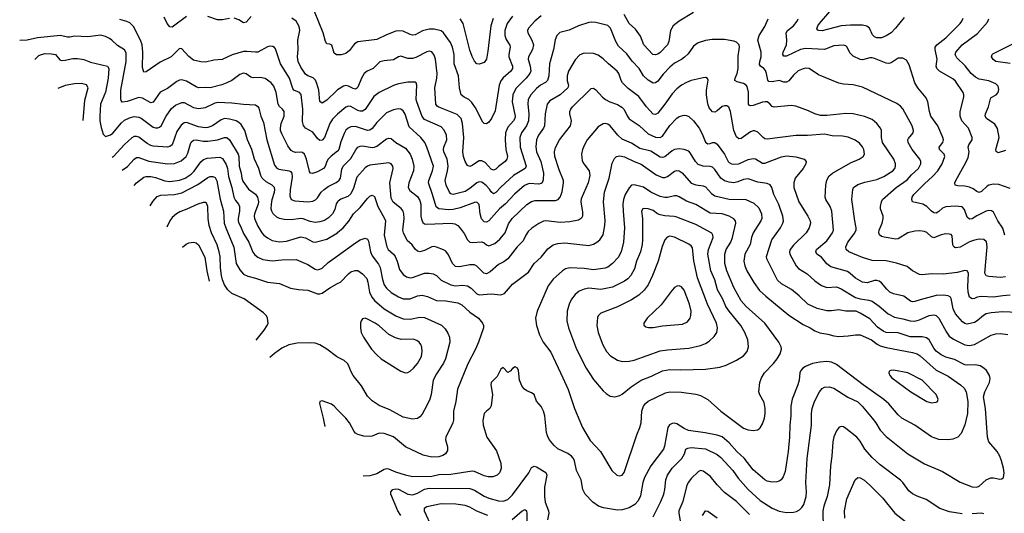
# Model space of a CAD drawing. Header units: inches. Extents: x 884691 to 1028259, y 526745 to 653629.
# Tile 70 of 241: x 887328 to 895601, y 622389 to 626542. Entities that reach past the tile are written whole.
import ezdxf

# ---------------------------------------------------------------- set-up
doc = ezdxf.new("R2010")
doc.units = ezdxf.units.IN
doc.header["$MEASUREMENT"] = 0
doc.layers.add('A8682', color=7, linetype='Continuous')
doc.layers.add('A8692', color=7, linetype='Continuous')

msp = doc.modelspace()

# ---------------------------------------------------------------- linework, layer by layer
at = {"layer": 'A8682', "color": 6}
for points, elevation in [([(890000, 626247), (889990, 626247.2), (889970, 626260.7), (889950, 626326.5), (889934.7, 626334.7), (889910, 626339.4), (889898.1, 626358.1), (889878.7, 626430), (889804, 626610)], 3400), ([(890000, 625747.5), (889990, 625739), (889955.9, 625704.1), (889934.8, 625670), (889889.1, 625550.9), (889870, 625528.9), (889850, 625526.2), (889830, 625541.1), (889790, 625595.3), (889730.8, 625630.8), (889712.6, 625652.6), (889705.1, 625685.1), (889707.2, 625790), (889693.2, 625913.2), (889680.6, 625930), (889632.1, 625950), (889622.8, 625962.8), (889595.1, 626050), (889518.7, 626170), (889476.5, 626296.5), (889470, 626308), (889456.3, 626316.3), (889430, 626318.8), (889410, 626312.4), (889330, 626269.7), (889310, 626267.6), (889235.7, 626275.7), (889210, 626273), (889114.9, 626245.1), (889030, 626205.8), (888959.3, 626200.7), (888890, 626185.3), (888850, 626187.9), (888790, 626202.7), (888750, 626233), (888690, 626296.7), (888670, 626298.9), (888602.4, 626230), (888510, 626184.5), (888390, 626103), (888370, 626101.3), (888359.3, 626139.3), (888363.1, 626270), (888358.2, 626330), (888343.1, 626370), (888284, 626484), (888254.5, 626514.5), (888227.5, 626527.5), (888170, 626542.8)], 3600), ([(888730, 626569.6), (888610, 626479.7), (888590, 626480.5), (888567.1, 626510), (888542.9, 626562.9)], 3500), ([(889092.4, 626552.4), (889030, 626541.6), (888990, 626541.4), (888910, 626569.7)], 3500), ([(889273.8, 626570), (889230, 626521.4), (889210, 626516.2), (889170, 626540.8), (889130, 626553.8)], 3500), ([(890000, 625950.6), (889990, 625944.2), (889910, 625866), (889870, 625838.7), (889850, 625853.6), (889841.7, 625950), (889825.9, 626005.9), (889813.3, 626033.3), (889792.8, 626052.8), (889750, 626070.5), (889730, 626084.5), (889690, 626142.8), (889668.7, 626190), (889663.4, 626230), (889668, 626290), (889665.1, 626370), (889681.1, 626450), (889680.7, 626470), (889675, 626490), (889650, 626528.9), (889615.2, 626555.2)], 3500), ([(890000, 625436.3), (889945.1, 625394.9), (889920.7, 625370), (889909.3, 625350), (889894.4, 625305.6), (889881.4, 625290), (889830, 625262.2), (889787.4, 625247.4), (889771.2, 625251.2), (889763.6, 625263.6), (889738, 625370), (889720.5, 625410), (889704.1, 625424.1), (889690, 625427.5), (889645.2, 625425.2), (889629, 625429), (889610, 625442.1), (889581, 625481), (889530, 625581.7), (889519.8, 625610), (889518.9, 625630), (889526.6, 625670), (889549.8, 625730), (889550.8, 625770), (889535.8, 625790), (889510.4, 625810.4), (889500.2, 625830), (889483.2, 625930), (889464.1, 625984.1), (889441.9, 626010), (889390, 626046), (889350, 626056.2), (889290, 626052.9), (889270, 626059.3), (889230, 626085.1), (889210, 626091.2), (889179, 626081), (889110.1, 626030), (889070.1, 626010), (889026.8, 625993.2), (888930, 625968.7), (888890, 625972), (888830, 625969.1), (888810, 625976.2), (888730, 626023.6), (888690, 626036.9), (888670, 626033.1), (888650, 626022.6), (888570, 625963), (888510, 625932.9), (888450, 625848.1), (888430, 625842.6), (888361.1, 625881.1), (888330, 625887.9), (888230, 625854.5), (888190, 625849.4), (888181.1, 625861.1), (888177.1, 625877.1), (888179.2, 625950), (888221.9, 626190), (888221.8, 626261.8), (888209.2, 626289.2), (888150, 626324), (888103.2, 626370), (888083.4, 626383.4), (888050, 626400.4), (888010, 626412.3), (887901.7, 626398.3), (887790, 626402.4), (887750, 626394), (887730, 626394.3), (887670, 626408.7), (887477.8, 626390), (887390.5, 626369.5), (887328.3, 626366.5)], 3700), ([(887455.1, 626207.3), (887490, 626239.4), (887510.2, 626249.8), (887542.4, 626257.6), (887595.6, 626255.6), (887628.3, 626248.3), (887665.6, 626205.6), (887679.7, 626199.7), (887710, 626200.2), (887774.2, 626214.2), (887814.6, 626214.6), (887865.9, 626205.9), (887924.3, 626184.3), (888067.1, 626150), (888078, 626130), (888072.6, 626050), (888048.1, 625931.9), (888007.7, 625830), (888000.7, 625730), (888002.3, 625690), (888014.2, 625634.2), (888030, 625579.8), (888050, 625558.1), (888090, 625572.6), (888110, 625587.9), (888184.8, 625675.2), (888210, 625697.3), (888250, 625716.9), (888290, 625727.5), (888330, 625722.9), (888350, 625713.2), (888450, 625639.2), (888470, 625632.2), (888490, 625631.7), (888503, 625637), (888517, 625650), (888560, 625730), (888604.8, 625795.2), (888638, 625822), (888690, 625846.5), (888710, 625846.1), (888790, 625802.8), (888830, 625794), (888890, 625801.9), (888970, 625842.1), (888992.5, 625847.5), (889110, 625842.4), (889210, 625830), (889310, 625824.9), (889330, 625810.7), (889336.8, 625796.8), (889354.8, 625730), (889376, 625676), (889404.6, 625530), (889470, 625317.7), (889490, 625292.5), (889504.6, 625284.6), (889591.2, 625271.2), (889604.9, 625264.9), (889616, 625250), (889617.3, 625217.3), (889599.9, 625110), (889599.1, 625059.1), (889608.8, 625028.8), (889638.9, 625018.9), (889750, 625010.1), (889790, 625015.5), (889813.1, 625026.9), (889830, 625042.1), (889861.6, 625090), (889886.1, 625113.9), (889921.4, 625138.6), (889988.4, 625171.6), (890000, 625180)], 3800), ([(887861.8, 625694.5), (887875.3, 625864.7), (887903.7, 625970), (887890, 625993.4), (887850, 626005.6), (887790, 626002.3), (887710, 625988.3), (887648.7, 625963.9)], 3900), ([(890000, 625010.8), (889987.7, 624992.3), (889975, 624945), (889956.1, 624910), (889924, 624876), (889890, 624853.2), (889850, 624840.1), (889810, 624835.7), (889770, 624842.9), (889710, 624867.7), (889690, 624870.4), (889610, 624857.3), (889550, 624860.1), (889510, 624868.9), (889490, 624879.7), (889458, 624910), (889445.5, 624930), (889440.9, 624950), (889444.4, 624990), (889451, 625030), (889470.3, 625090), (889473, 625110), (889469, 625130), (889450.9, 625150), (889398.9, 625178.9), (889364.3, 625210), (889354.3, 625230), (889338.2, 625290), (889301.2, 625370), (889279.1, 625450), (889243.1, 625530), (889221.4, 625610), (889190, 625658.9), (889170, 625677), (889146.4, 625690), (889090, 625704.8), (889050, 625709.4), (889020.8, 625699.2), (888947.3, 625650), (888910, 625636.4), (888886.8, 625633.2), (888830, 625640), (888730, 625677.6), (888710, 625674.7), (888685.3, 625654.7), (888650, 625601.1), (888610.5, 625489.5), (888590, 625473.8), (888570.5, 625469.5), (888450, 625477.7), (888430, 625482.9), (888399.7, 625499.7), (888330, 625553.8), (888310, 625559.6), (888290, 625558), (888270, 625547.7), (888210, 625492.4), (888112.4, 625387.6), (888105.8, 625382.7)], 3900), ([(888188.7, 625276.7), (888233.3, 625306.7), (888290, 625369.8), (888310, 625381.6), (888330, 625382.9), (888412.9, 625352.9), (888530, 625333.6), (888570, 625329.3), (888630, 625332.1), (888686, 625354), (888726.4, 625390), (888740.9, 625419.1), (888762.3, 625497.7), (888770, 625512.6), (888790, 625528.1), (888810, 625530.7), (888870, 625520.9), (888910, 625521.1), (888990, 625529.9), (889050, 625550.9), (889070, 625550.4), (889090, 625532.3), (889164.2, 625410), (889169.9, 625389.9), (889173.4, 625310), (889189, 625250), (889193.8, 625210), (889203.3, 625183.3), (889250, 625116.9), (889310, 625073.5), (889326.5, 625050), (889334.3, 625010), (889332.7, 624990), (889302.2, 624910), (889298.5, 624890), (889301.8, 624870), (889330, 624805.9), (889362.4, 624750), (889378.6, 624730), (889410, 624706.2), (889450, 624685.7), (889510, 624674.4), (889570, 624680), (889690, 624714.2), (889730, 624706.9), (889790, 624673.1), (889810, 624669.8), (889910, 624695), (889999.3, 624750), (890000, 624750.6)], 4000), ([(888289.7, 625147.6), (888309.5, 625170), (888370, 625216.8), (888390, 625224.1), (888430, 625222.2), (888470, 625214.6), (888547, 625187), (888590, 625179.8), (888670, 625192.8), (888719.6, 625210), (888770, 625242.7), (888793.1, 625266.9), (888850, 625346.5), (888872.8, 625367.2), (888903.2, 625376.8), (889010, 625386.2), (889033.5, 625373.5), (889063.6, 625323.6), (889073.3, 625290), (889082.9, 625222.9), (889111.7, 625130), (889128.2, 625048.2), (889141.7, 625021.7), (889167.4, 624990), (889175.9, 624970), (889175.5, 624930), (889163.4, 624870), (889162.9, 624850), (889169.5, 624830), (889184.6, 624804.6), (889210, 624742.9), (889253.3, 624670), (889287.5, 624587.5), (889304.7, 624564.7), (889330, 624544), (889370, 624525.4), (889450, 624513.1), (889530, 624522.5), (889650, 624525.4), (889750, 624481.8), (889810, 624443.1), (889830, 624438.8), (889850, 624441.9), (889870, 624451.5), (889920.5, 624499.5), (890000, 624556.3)], 4100), ([(888423.7, 624976.3), (888446.2, 625013.8), (888484.7, 625055.3), (888513.7, 625066.3), (888630, 625070.5), (888690, 625085.1), (888825.7, 625154.3), (888910, 625213.8), (888930, 625221.6), (888950, 625222.4), (888970, 625213.4), (888985.6, 625185.6), (889011.4, 625031.4), (889040.4, 624930), (889047.2, 624830), (889059.7, 624790), (889127.6, 624627.6), (889148.4, 624490), (889176.8, 624436.8), (889210, 624401.4), (889244.3, 624384.3), (889310, 624368.8), (889410, 624332.6), (889510, 624322.7), (889602.4, 624282.4), (889671, 624271), (889750, 624266.6), (889830, 624236.1), (889850, 624234.7), (889870, 624240.6), (889933.3, 624286.7), (890000, 624321.9)], 4200), ([(889315.5, 623844.8), (889383.6, 623930), (889409, 623970), (889415, 623990), (889411.2, 624030), (889401, 624050), (889377.3, 624077.3), (889213.8, 624193.8), (889110, 624239.9), (889077.5, 624270), (889050, 624311.4), (889032.9, 624352.9), (889023.8, 624390), (889015.8, 624455.8), (889012.6, 624550), (889004.8, 624590), (888987.2, 624647.2), (888940.6, 624750), (888920.4, 624810), (888912, 624870), (888909.4, 624969.4), (888897.1, 624997.1), (888890, 625004), (888870, 625003.8), (888823.8, 624990), (888733, 624947), (888674.3, 624925.7), (888647.2, 624910), (888610, 624876.6), (888590, 624850), (888565.4, 624795.2)], 4300), ([(888696.4, 624627.9), (888727.1, 624652.9), (888750, 624664.5), (888790, 624671.1), (888810, 624665.2), (888830, 624649.3), (888883.8, 624543.8), (888900.9, 624430), (888921, 624342.6)], 4400), ([(890000, 623704.2), (889989.7, 623710), (889910, 623771.2), (889850, 623805.4), (889810, 623819.6), (889770, 623823.5), (889658.7, 623821.3), (889590, 623806.9), (889530, 623777.8), (889470, 623733.3), (889430.6, 623699.7)], 4200), ([(890000, 623259.2), (889970, 623289.5), (889947, 623307), (889870, 623335.6), (889850, 623330.4), (889847, 623313), (889878.4, 623190), (889890.8, 623119)], 4100)]:
    msp.add_lwpolyline(points, dxfattribs=dict(at, elevation=elevation))
at = {"layer": 'A8692', "color": 6}
for points, elevation in [([(892990, 626603.5), (892870, 626530), (892819.9, 626490), (892797.8, 626450), (892782.9, 626357.1), (892771.1, 626330), (892710, 626266.7), (892690, 626251.6), (892670, 626245), (892649.1, 626249.1), (892571.9, 626330), (892543.9, 626403.9), (892501.2, 626461.2), (892449.7, 626510), (892406.8, 626586.8)], 3500), ([(894758.9, 626561.1), (894686.8, 626470), (894650, 626432.1), (894610, 626406.7), (894570, 626388.8), (894530, 626389.8), (894510, 626397.8), (894494.2, 626414.2), (894467.5, 626470), (894446.6, 626486.6), (894410, 626496.6), (894310, 626496.5), (894230, 626490.5), (894070, 626447.9), (894042.8, 626450), (894034.1, 626454.1), (894025.9, 626465.9), (894034.9, 626490), (894049.7, 626510), (894135.1, 626610)], 3300), ([(891710, 626573), (891655.4, 626530), (891604.5, 626470), (891596.2, 626450), (891597.2, 626430), (891631.9, 626370), (891644.5, 626330), (891636.2, 626290), (891603.6, 626230), (891601.8, 626210), (891617.8, 626150), (891622.2, 626110), (891614.1, 626090), (891585.1, 626050), (891496.5, 625963.5), (891472.3, 625910), (891465.7, 625850), (891492.1, 625730), (891489.4, 625710), (891478.7, 625690), (891430, 625638.6), (891410.8, 625590), (891406.4, 625530), (891413.1, 625450), (891425.7, 625390), (891422.5, 625370), (891407.4, 625350), (891350, 625306.6), (891330, 625284.4), (891310, 625275.7), (891290, 625284), (891240, 625340), (891210, 625354.3), (891190, 625353.3), (891173.6, 625346.4), (891130, 625316.3), (891110, 625308.2), (891090, 625315.6), (891070, 625347.8), (891057, 625390), (891051.4, 625430), (891060.3, 625550), (891048.7, 625670), (891037.1, 625710), (891003.8, 625743.8), (890850, 625805.5), (890835.2, 625815.2), (890823.9, 625830), (890816, 625970), (890833.1, 626050), (890836.7, 626090), (890820.9, 626210), (890810, 626243.2), (890790, 626271.8), (890770, 626276.3), (890750, 626270.4), (890655.8, 626224.2), (890630, 626215.9), (890590, 626215.7), (890530, 626233.7), (890510, 626228.3), (890470, 626205.6), (890390, 626197.1), (890353.7, 626186.3), (890298.1, 626130), (890248.1, 626110), (890221.4, 626090), (890199.1, 626050), (890170, 625975.6), (890157.1, 625962.9), (890150, 625958.6), (890130, 625962), (890090, 625983.1), (890070, 625987.3), (890050, 625983), (890000, 625950.6)], 3500), ([(891470, 626570.9), (891423.5, 626510), (891403.9, 626450), (891403.6, 626410), (891415, 626375), (891447.2, 626327.2), (891450.2, 626310), (891438.5, 626250), (891439.4, 626230), (891469.1, 626150), (891468.1, 626130), (891455, 626110), (891390, 626053.6), (891371.3, 626028.7), (891357.8, 625990), (891324.6, 625775.4), (891292.1, 625710), (891270, 625680.8), (891250, 625666.8), (891230, 625668.5), (891220.8, 625680.8), (891159.2, 625799.2), (891126.4, 625846.4), (891101, 625870), (891062.1, 625890), (891038.4, 625910), (891025, 625970), (891014.6, 626070), (890979.3, 626170), (890977.9, 626250), (890963.5, 626310), (890946.7, 626350), (890890.6, 626430), (890870, 626446.9), (890810, 626463.6), (890770, 626462.3), (890712.3, 626447.7), (890650, 626415.9), (890630, 626413.1), (890610, 626417.5), (890550, 626444.1), (890511.7, 626448.3), (890490, 626444.3), (890410, 626413.6), (890330, 626376.1), (890170, 626356.6), (890142.1, 626337.9), (890098.6, 626281.4), (890070, 626257.3), (890030, 626246.6), (890000, 626247)], 3400), ([(895650, 624223.6), (895590, 624219.8), (895510, 624206.9), (895407, 624213), (895373.3, 624206.7), (895350, 624195.6), (895330, 624194.1), (895310, 624208.2), (895296.3, 624250), (895294.1, 624294.1), (895301.2, 624410), (895289.6, 624429.6), (895270, 624431.7), (895204.2, 624415.8), (895090, 624401.7), (894990, 624405.1), (894910, 624394.6), (894890, 624399.1), (894830, 624428.5), (894785.7, 624465.7), (894694.6, 624494.6), (894610, 624513), (894490, 624515.3), (894410, 624541.5), (894294.8, 624590), (894273.9, 624610), (894269.3, 624630), (894287.3, 624670), (894340.6, 624739.4), (894355.6, 624770), (894356.5, 624790), (894344.3, 624850), (894320.8, 625030), (894327.4, 625112.6), (894334.6, 625130), (894370, 625155.7), (894430, 625175.9), (894530, 625196.9), (894590, 625222), (894663.6, 625270), (894680.1, 625290), (894687.6, 625310), (894688.3, 625330), (894673.2, 625370), (894578.5, 625510), (894568.4, 625550), (894569.3, 625609.3), (894561.7, 625630), (894531.1, 625670), (894490, 625701.7), (894426.5, 625726.5), (894330, 625751), (894270, 625754), (894110, 625735.5), (894057.3, 625737.3), (894009.5, 625749.5), (893956.1, 625776.1), (893850, 625815.8), (893810, 625819.4), (893667.2, 625807.2), (893650, 625811.2), (893630, 625835.1), (893610, 625849.9), (893592.1, 625852.1), (893570, 625849), (893490, 625820.3), (893470, 625816.8), (893460.8, 625820.8), (893451.3, 625831.3), (893453.1, 625933.1), (893440.2, 625980.2), (893431.7, 625991.7), (893410, 626005.1), (893357.8, 626017.8), (893337.5, 626030), (893339.5, 626050), (893357.4, 626090), (893366.4, 626130), (893364.3, 626235.7), (893377.1, 626310), (893372.6, 626330), (893363, 626343), (893350, 626353.7), (893330, 626359.9), (893250, 626374.8), (893146.1, 626373.9), (893090, 626367.5), (893030, 626347.2), (892990, 626318.1), (892944.3, 626255.7), (892914.2, 626225.8), (892890, 626206.9), (892830, 626175.9), (892790, 626141.4), (892735.6, 626084.4), (892690, 626023.5), (892670, 626009.4), (892650, 626009.2), (892610, 626033.9), (892569.8, 626069.8), (892532.8, 626130), (892473.3, 626193.3), (892430, 626254.1), (892359.7, 626319.7), (892337.4, 626357.4), (892291.4, 626470), (892270, 626491.9), (892170, 626517.3), (892130, 626521), (892110, 626518.3), (892024.3, 626490), (891945.4, 626454.6), (891867, 626433), (891841.8, 626410), (891826.5, 626373.5), (891813.3, 626290), (891778.6, 626170), (891773.3, 626070), (891762.9, 626030), (891747.4, 626012.6), (891703.6, 625990), (891670, 625963), (891621.9, 625910), (891601.7, 625870), (891597.5, 625830), (891606.4, 625750), (891604.8, 625690), (891587.8, 625650), (891543.4, 625590), (891530.3, 625549.7), (891532.2, 625470), (891584.8, 625310), (891576.4, 625290), (891477.2, 625230), (891370, 625133.9), (891330, 625087.7), (891310, 625077.7), (891290, 625093), (891275.9, 625115.9), (891247.2, 625147.2), (891210, 625173.9), (891190, 625177.4), (891170, 625170.6), (891110, 625120.5), (891070, 625096.2), (890970, 625070.8), (890950, 625076.5), (890938.9, 625090), (890911.6, 625150), (890902.4, 625190), (890923, 625270), (890928, 625310), (890921.2, 625370), (890893.4, 625430), (890889.7, 625450), (890892.1, 625470), (890915.9, 625530), (890913.2, 625570), (890893.8, 625613.8), (890870, 625639.4), (890730, 625702.9), (890710, 625726.8), (890663.9, 625850), (890660.3, 625870), (890665.7, 625990), (890659.9, 626010), (890650, 626017.4), (890590, 626017.7), (890510, 626003.6), (890470, 625989.7), (890350, 625930.8), (890305.2, 625894.8), (890232.3, 625787.7), (890210, 625772.8), (890190, 625772.5), (890170, 625779.1), (890110, 625811.4), (890090, 625815.4), (890070, 625807.4), (890000, 625747.5)], 3600), ([(891307.9, 626552.1), (891286.2, 626490), (891262.9, 626277.1), (891250.4, 626209.6), (891230, 626181), (891190, 626168), (891170, 626170.6), (891150, 626192.4), (891130, 626231.2), (891110, 626285.6), (891054, 626510), (891027.9, 626550)], 3300), ([(895610, 624378.2), (895570, 624373.6), (895470, 624382.1), (895447.6, 624387.6), (895438.2, 624410), (895458.4, 624630), (895452.2, 624672.2), (895430, 624693.6), (895390, 624695.8), (895350, 624687.8), (895310, 624672), (895230, 624628.9), (895190, 624621.4), (895176.2, 624630), (895168.8, 624648.8), (895162.4, 624722.4), (895154.3, 624734.3), (895138.9, 624738.9), (895110, 624739.5), (895070, 624732.4), (895010, 624707.4), (894990, 624713.9), (894950, 624752.1), (894930, 624760.7), (894890, 624766.2), (894850, 624764.3), (894790, 624749), (894710, 624698.2), (894690, 624695.4), (894591.7, 624711.7), (894570, 624718.6), (894551.4, 624731.4), (894546.3, 624750), (894550.2, 624770), (894574.4, 624830), (894583.5, 624870), (894582, 624890), (894561.9, 624950), (894561.1, 624970), (894568.6, 625010), (894577.8, 625030), (894692.3, 625130), (894784.6, 625195.4), (894822.1, 625237.9), (894880.2, 625290), (894901.1, 625330), (894900.7, 625350), (894892.1, 625370), (894827.5, 625450), (894794.7, 625510), (894791.6, 625530), (894796.9, 625543.1), (894835.3, 625590), (894838.8, 625610), (894826.2, 625650), (894750, 625792.4), (894730, 625815.6), (894697.4, 625837.4), (894410, 625975.2), (894330, 625995.2), (894250, 625999.3), (894210, 626008.9), (894038.7, 626078.7), (893960.6, 626130), (893933.3, 626133.3), (893910, 626129.5), (893870, 626111), (893830, 626075.5), (893791.3, 626028.7), (893770, 626017.4), (893750, 626017.2), (893710, 626029.1), (893650, 626018.1), (893622.6, 626022.6), (893613.7, 626033.7), (893603.2, 626090), (893593.8, 626113.8), (893580.5, 626130), (893552.8, 626150), (893545.5, 626165.5), (893546.8, 626190), (893558, 626230), (893558.3, 626270), (893531.1, 626370), (893542.5, 626410), (893590, 626484), (893616.6, 626550)], 3500), ([(895605.5, 624730), (895588.7, 624788.7), (895545.7, 624850), (895510, 624921.5), (895493.4, 624933.4), (895470, 624937.3), (895450, 624932.3), (895370, 624892.4), (895330, 624865.5), (895310, 624863.7), (895290, 624879.5), (895266.5, 624946.5), (895246.8, 624966.8), (895190, 624974.6), (895110, 624967.7), (895082.8, 624957.2), (895050, 624927.3), (895030, 624915.7), (895010, 624918.1), (894990, 624930), (894949.4, 624969.4), (894917.1, 624990), (894830.2, 625010.2), (894822.9, 625030), (894828.4, 625050), (894842, 625070), (894930, 625161.5), (894998.2, 625221.8), (895042, 625270), (895079.9, 625330), (895102.5, 625390), (895096.1, 625410), (895055.7, 625450), (895052.7, 625470), (895086.1, 625510), (895090.7, 625530), (895085.6, 625550), (895041.6, 625650), (894985.2, 625730), (894971.6, 625770), (894957.3, 625850), (894943.5, 625883.5), (894873.3, 625970), (894850.4, 626010), (894801.3, 626161.3), (894780.4, 626200.4), (894750, 626219.6), (894710, 626218.5), (894650, 626178.9), (894630, 626174.2), (894610, 626176.7), (894510, 626216.8), (894490, 626220.8), (894470, 626220), (894410, 626204.4), (894390, 626207.3), (894330, 626233.9), (894304.1, 626264.1), (894281.5, 626310), (894270, 626321), (894247.5, 626327.5), (894170, 626320.7), (894090, 626292.5), (893930, 626300.2), (893890, 626291.4), (893770, 626234.5), (893750, 626234.8), (893739.3, 626250), (893742.1, 626270), (893770.1, 626330), (893773.6, 626370), (893769.2, 626430.8), (893779.3, 626450), (893830.8, 626490), (893861.7, 626530), (893869, 626550)], 3400), ([(895650, 625120.7), (895556, 625156), (895510, 625158.6), (895472.1, 625150), (895457.8, 625142.2), (895410, 625097.9), (895390, 625087.9), (895370, 625095.3), (895340.1, 625120.1), (895310, 625133.7), (895270, 625141.4), (895210, 625143), (895189.5, 625150), (895185, 625170), (895193.5, 625190), (895278.8, 625341.2), (895297.2, 625382.8), (895307.3, 625430), (895298.1, 625470), (895302.8, 625490), (895330.3, 625530), (895330, 625550), (895301.2, 625630), (895244.3, 625690), (895231.5, 625730), (895229, 625770), (895259.8, 625890), (895261.5, 625910), (895256.2, 625930), (895190, 626025.3), (895170, 626045.7), (895057.1, 626110), (895034, 626130), (895028, 626150), (895036, 626210), (895020.5, 626290), (895021.1, 626310), (895034.3, 626330), (895111.3, 626390), (895231.5, 626510), (895245.7, 626530), (895255.3, 626555.3)], 3300), ([(895610, 625442.9), (895550, 625422.9), (895533.9, 625433.9), (895530.9, 625450), (895534.7, 625470), (895557.3, 625550), (895545.4, 625625.4), (895522.3, 625662.3), (895451, 625710), (895441.6, 625730), (895443.4, 625750), (895467.4, 625810), (895484.3, 625875.7), (895492.2, 625887.8), (895533.3, 625910), (895551, 625929), (895555.6, 625955.6), (895550, 625983), (895530, 626001.1), (895470, 626026.9), (895390, 626040.6), (895358.2, 626058.2), (895323.5, 626090), (895273.3, 626153.3), (895202.2, 626222.2), (895188.4, 626250), (895192.6, 626270), (895245.9, 626330), (895374.7, 626425.3), (895458.7, 626521.3), (895472, 626548)], 3200), ([(895650, 626172.6), (895530.2, 626190.2), (895507, 626207), (895493.4, 626230), (895498.2, 626250), (895505.1, 626254.9), (895690, 626346.1)], 3100), ([(895770, 624075.2), (895590, 624083.3), (895490, 624075.2), (895450, 624066.5), (895426, 624054), (895371.9, 624008.1), (895350, 623995.8), (895290, 623981.2), (895270, 623985.8), (895250, 623998.9), (895190, 624068.5), (895172, 624110), (895155.5, 624195.5), (895148.4, 624208.4), (895130, 624220.2), (895090, 624223.5), (895030, 624220.4), (894893.4, 624186.6), (894850, 624170.7), (894830, 624169.1), (894814, 624174), (894756.4, 624216.4), (894670, 624236.4), (894638.9, 624250), (894613.7, 624273.7), (894570, 624329.5), (894550, 624343.4), (894530, 624348.7), (894510, 624347.8), (894450, 624329.5), (894410, 624333.3), (894350, 624367.2), (894306.8, 624406.8), (894282.4, 624422.4), (894143.2, 624463.2), (894110, 624489.4), (894064, 624544), (894026.5, 624570), (894017.4, 624590), (894023.5, 624610), (894110, 624681.1), (894158.7, 624750), (894166.4, 624770), (894151.9, 624931.9), (894137, 624970), (894101, 625030), (894097.1, 625050), (894101.2, 625150), (894108.7, 625191.3), (894130, 625227.1), (894158.9, 625250), (894310, 625338.6), (894383, 625370), (894414.6, 625390), (894425.7, 625410), (894421.1, 625450), (894410, 625472.3), (894383.6, 625503.6), (894349.4, 625529.4), (894290, 625554), (894241.3, 625561.3), (894155, 625565), (894090, 625578.7), (893948.1, 625568.1), (893850, 625568.2), (893610, 625537.1), (893590, 625540.8), (893575.9, 625550), (893530, 625595.7), (893506.4, 625606.4), (893490, 625606.4), (893470, 625598.4), (893390, 625541.6), (893370, 625540.9), (893350, 625557.4), (893328.8, 625608.8), (893300.6, 625770), (893285.4, 625805.4), (893270, 625816.3), (893250, 625818.1), (893230, 625811.3), (893190, 625774.9), (893170, 625763), (893150, 625765.8), (893121.7, 625801.7), (893110, 625835.2), (893098.5, 625910), (893099.4, 625950), (893112.3, 626032.3), (893106.7, 626046.7), (893094.5, 626054.5), (893070, 626054.2), (892970, 626029.5), (892930, 626014.9), (892890, 625991.5), (892850, 625959.8), (892810, 625919.4), (892750, 625832.3), (892690, 625755.6), (892670, 625744.1), (892650, 625747.4), (892594, 625810), (892530, 625896.1), (892441.8, 625961.8), (892393, 626010), (892381.3, 626030), (892363.1, 626090), (892349.2, 626110), (892274.3, 626170), (892230, 626213.6), (892190, 626242.7), (892150, 626256.9), (892070, 626260.4), (892034.1, 626245.9), (891996.8, 626203.2), (891939.3, 626110), (891928.6, 626070), (891928.8, 626028.8), (891940, 625990), (891932.8, 625970), (891870, 625911), (891781.7, 625858.3), (891760.2, 625830), (891742.4, 625750), (891738.8, 625650), (891730.2, 625630), (891686.3, 625570), (891671.4, 625530), (891666.4, 625473.6), (891670.9, 625430), (891706.2, 625350), (891728.3, 625250), (891726.6, 625193.4), (891717.9, 625170), (891710, 625163.4), (891690, 625159.1), (891610, 625163.4), (891570, 625146.1), (891487, 625073), (891410, 624993), (891360.9, 624950), (891270, 624850.9), (891250, 624838.9), (891230, 624840.9), (891207.7, 624867.7), (891196.7, 624910), (891187.6, 624987.6), (891170, 625007.9), (891150, 625005.2), (891030, 624958.7), (890970, 624945.5), (890930, 624943.3), (890850.6, 624950.6), (890826.3, 624966.3), (890798, 625070), (890764, 625170), (890765.9, 625190), (890795.8, 625270), (890803.9, 625310), (890750, 625469.1), (890731.4, 625510), (890700.1, 625550), (890601.3, 625641.3), (890567.9, 625747.9), (890550, 625775.8), (890530, 625788), (890510, 625790.8), (890470, 625784.4), (890410, 625759.2), (890330, 625675.8), (890290, 625626.5), (890270, 625613), (890250, 625610), (890150, 625644.1), (890110, 625641.5), (890086.9, 625630), (890068.4, 625611.6), (890054.7, 625585.3), (890025.5, 625514.5), (890010.4, 625450), (890002.1, 625437.9), (890000, 625436.3)], 3700), ([(890000, 625180), (890010, 625187.2), (890023.4, 625210), (890034.9, 625285.1), (890045.7, 625310), (890110, 625373.3), (890151.7, 625448.3), (890170.8, 625469.2), (890190, 625478.6), (890210, 625481.9), (890290, 625468.1), (890310, 625468.6), (890330, 625477.7), (890410, 625538.6), (890430, 625545.2), (890450, 625543.4), (890490.1, 625509.9), (890570, 625460.4), (890608.7, 625410), (890627.1, 625370), (890640, 625310), (890637.8, 625270), (890598.8, 625170), (890593.5, 625130), (890605.4, 625105.4), (890670, 625054.6), (890690, 625021.8), (890698.9, 624990), (890699, 624890), (890703.7, 624863.7), (890715.9, 624835.9), (890730, 624825), (890750, 624822.5), (890950, 624830.4), (890985, 624825), (891009.9, 624810), (891030, 624789), (891063.1, 624743.1), (891090.5, 624690.5), (891110, 624670.9), (891130, 624668.3), (891210, 624673.2), (891230, 624665.1), (891250, 624647.4), (891270, 624640.4), (891319.9, 624660.1), (891363.8, 624696.2), (891406.1, 624750), (891436.1, 624823.9), (891466.2, 624870), (891590, 624988.2), (891630, 625012), (891658.8, 625021.2), (891830, 625021.4), (891851.4, 625028.6), (891869.8, 625050), (891885.2, 625094.8), (891898.4, 625170), (891898, 625190), (891859.7, 625279.7), (891825.8, 625390), (891822.3, 625430), (891830, 625465.9), (891864.4, 625530), (891955, 625650), (891964.4, 625690), (891951.3, 625750), (891951, 625770), (891958, 625790), (891973.2, 625810), (892123, 625957), (892130, 625963.4), (892150, 625965.3), (892170, 625952), (892225.7, 625890), (892250, 625869.5), (892287.9, 625850), (892350, 625827.5), (892386.5, 625806.5), (892405.9, 625785.9), (892432.2, 625732.2), (892449.2, 625709.2), (892533.1, 625653.1), (892610, 625582), (892670, 625554.6), (892710, 625549.6), (892730, 625563.3), (892790, 625651.4), (892850, 625714.8), (892870, 625727.1), (892910, 625738.1), (892930, 625736.9), (892950, 625728.1), (892990, 625690), (893036.7, 625630), (893062.3, 625582.3), (893090, 625511.7), (893110, 625498.6), (893130, 625500.4), (893150, 625509.1), (893170, 625509.7), (893190, 625496), (893249, 625410), (893280.8, 625350), (893290, 625339.4), (893310, 625328.5), (893330, 625325.9), (893370, 625330.5), (893450, 625365.4), (893490, 625374.6), (893510, 625370.7), (893570, 625334.3), (893590, 625334.8), (893730, 625388.6), (893770, 625395.3), (893848.4, 625388.4), (893919, 625370), (893936.7, 625350), (893933.7, 625330), (893910.5, 625290), (893844.3, 625210), (893833.2, 625170), (893833.9, 625130), (893875, 625010), (893951.5, 624890), (893970.2, 624850), (893973.3, 624830), (893962, 624790), (893935.6, 624750), (893830, 624645.8), (893802.5, 624610), (893796, 624590), (893799.2, 624570), (893851.2, 624470), (893873, 624450), (893945, 624405), (894010, 624344.3), (894065.5, 624305.5), (894110, 624289.2), (894190, 624295.1), (894230, 624277.6), (894350, 624204.8), (894390, 624192.5), (894463.3, 624183.3), (894490, 624175.3), (894550, 624132.7), (894626.2, 624066.2), (894679.3, 624039.3), (894750, 624026.7), (894810, 624007.5), (894850, 624005), (894890, 624016.4), (894970, 624054.3), (895010, 624058.7), (895030, 624053.1), (895050, 624032.2), (895114.2, 623914.2), (895139.3, 623879.3), (895173.6, 623853.6), (895270, 623806.1), (895310, 623801.6), (895350, 623810), (895490, 623888), (895530, 623899.8), (895570, 623902.1), (895630, 623894.7)], 3800), ([(892650, 622359.3), (892716.4, 622490), (892740.7, 622550), (892750, 622590.3), (892756, 622670), (892770, 622710), (892810.8, 622769.2), (892891.3, 622850), (892913.1, 622890), (892924.4, 622930), (892941.2, 622938.8), (892970, 622942.4), (893090, 622931.4), (893190, 622884.2), (893219.4, 622859.4), (893321, 622750), (893365.2, 622685.2), (893450, 622588.6), (893550, 622496.1), (893650, 622432), (893710, 622407.6), (893770, 622395.5), (893830, 622398.9), (893854.4, 622405.6), (893880.3, 622419.7), (893900.5, 622439.5), (893916.2, 622463.8), (893937, 622530), (893939, 622570), (893933.5, 622650), (893945.9, 622850), (893980, 623130), (893981.8, 623230), (893987.6, 623270), (894006.4, 623330), (894048.6, 623410), (894070, 623438.5), (894090, 623450.3), (894130, 623453), (894170, 623440.9), (894287.9, 623367.9), (894370, 623326.3), (894408, 623290), (894491.6, 623190), (894522.3, 623150), (894558.1, 623090), (894610, 623034.8), (894790, 622888.8), (894930, 622804.5), (895080.6, 622740.6), (895230, 622651.1), (895330, 622611.5), (895370, 622610.5), (895390, 622618.4), (895450, 622672.1), (895488.4, 622688.4), (895510, 622688.7), (895564.1, 622675.9), (895580.5, 622679.5), (895593.1, 622690), (895600.1, 622730), (895595.5, 622770), (895577.3, 622830), (895562.4, 622870), (895539.9, 622910), (895472, 622990), (895459.5, 623030), (895442.5, 623270), (895426.2, 623370), (895436.6, 623410), (895476.4, 623490), (895482.2, 623522.2), (895477.8, 623550), (895451.6, 623591.6), (895430.6, 623610.6), (895397.4, 623630), (895357.7, 623637.7), (895290, 623634.9), (895270, 623638.3), (895182.6, 623682.6), (895110, 623702.6), (895070, 623723.2), (895030, 623753.5), (895010, 623778.8), (894970.6, 623850), (894946.1, 623866.1), (894910, 623874.4), (894810, 623875), (894710, 623906.5), (894609.4, 623909.4), (894582.5, 623922.5), (894535.5, 623955.5), (894470, 624026), (894390, 624074.2), (894355.4, 624090), (894271.1, 624091.1), (894210, 624100.1), (894150, 624093.3), (894110, 624093.9), (894030, 624111.9), (893950, 624149), (893877.8, 624217.8), (893812.1, 624272.1), (893730, 624320.1), (893696.2, 624350), (893606.7, 624530), (893604.5, 624550), (893648, 624690), (893721, 624790), (893740.4, 624830), (893744.7, 624850), (893739.5, 624890), (893706.4, 624986.4), (893664.9, 625070), (893648.9, 625128.9), (893633.1, 625153.1), (893610, 625163), (893530, 625175.5), (893450, 625202.3), (893410, 625198.6), (893363.2, 625176.8), (893330, 625170), (893290, 625174.3), (893250, 625187.1), (893219.8, 625210), (893170, 625280.7), (893150, 625300.2), (893130, 625308.3), (893069.7, 625309.7), (893030, 625324.3), (893007.6, 625347.6), (892963.1, 625423.1), (892950, 625435.4), (892910, 625451.1), (892870, 625456.1), (892830, 625449.8), (892810, 625439.8), (892750, 625388.7), (892730, 625383.4), (892710, 625386.3), (892630, 625435), (892539.7, 625459.7), (892470, 625502.8), (892390, 625538), (892353.1, 625570), (892290, 625648.1), (892270, 625662.6), (892250, 625668), (892230, 625665.3), (892190, 625639.3), (892096.2, 625530), (892073.5, 625490), (892057.7, 625450), (892049.6, 625409.6), (892055.2, 625355.2), (892067, 625330), (892113, 625270), (892117.4, 625230), (892103.6, 625170), (892044.6, 625035.4), (892044.5, 625010), (892058.4, 624921.6), (892056, 624890), (892047.7, 624872.3), (892023.5, 624856.5), (891950, 624840.6), (891870, 624835.5), (891750, 624850.4), (891730, 624846.2), (891690, 624827), (891632.1, 624787.9), (891601.2, 624758.8), (891581.4, 624730), (891559.1, 624680.9), (891507.5, 624632.5), (891429.3, 624530.7), (891395.3, 624504.7), (891350, 624483.5), (891280.4, 624419.6), (891250, 624405), (891228.5, 624408.5), (891170, 624467.2), (891150, 624479.3), (891110, 624481), (891024, 624464), (890990, 624466.9), (890963.6, 624490), (890930, 624563.5), (890910, 624593.7), (890890, 624606.8), (890830, 624629.7), (890810, 624635), (890790, 624632.4), (890730, 624599), (890690, 624590.3), (890670, 624594.1), (890651.3, 624611.3), (890627.3, 624647.3), (890584.6, 624684.6), (890552.5, 624750), (890547.8, 624770), (890558.6, 624870), (890556.6, 624910), (890550.9, 624930), (890534, 624954), (890467, 625007), (890450, 625040.2), (890438.3, 625170), (890467.4, 625290), (890462.8, 625310), (890450, 625328.8), (890430, 625337.3), (890270, 625319.4), (890250, 625310.9), (890230, 625295), (890162.4, 625217.6), (890134.4, 625125.6), (890110, 625077.8), (890085, 625055), (890027, 625033), (890003.7, 625016.3), (890000, 625010.8)], 3900), ([(890000, 624750.6), (890047.2, 624790), (890093.6, 624846.4), (890133.1, 624910), (890190, 624963.2), (890250, 625038.8), (890270, 625058.5), (890290, 625066.6), (890310, 625053.3), (890337, 624970), (890394, 624870), (890401.3, 624850), (890390.1, 624730), (890412.1, 624630), (890425.6, 624610), (890468.8, 624570), (890482.9, 624550), (890501.1, 624510), (890519.8, 624439.8), (890550, 624398.6), (890579.1, 624379.1), (890610, 624371.6), (890630, 624374.5), (890730, 624409), (890769.2, 624409.2), (890803.1, 624403.1), (890830, 624388.6), (890870, 624350.2), (890951.7, 624311.7), (890990, 624304.4), (891050, 624307.7), (891090, 624301.8), (891122.1, 624282.1), (891170, 624236.6), (891190, 624228.5), (891290, 624235.4), (891370, 624226.6), (891400.7, 624239.3), (891470, 624316.7), (891602.1, 624417.9), (891650.9, 624490), (891710, 624544.1), (891766.2, 624613.8), (891810, 624647.2), (891850, 624660), (891910, 624664.9), (892110, 624643.2), (892150, 624654), (892178.7, 624670), (892202.3, 624690), (892230, 624731.6), (892245.6, 624810), (892247.3, 624852.7), (892232.5, 625010), (892241.2, 625090), (892281, 625210), (892306, 625334), (892326.4, 625373.6), (892343.8, 625390), (892370, 625395.7), (892410, 625388.9), (892490, 625348.3), (892550, 625327.2), (892676.8, 625236.8), (892730, 625215.2), (892750, 625215.4), (892770, 625222.3), (892830, 625267.2), (892850, 625273), (892870, 625269.8), (892893.5, 625253.5), (892970, 625167.6), (893010, 625151.5), (893070, 625143.6), (893090, 625134.6), (893140.4, 625080.4), (893170, 625061.5), (893290, 625032.1), (893430, 625028.5), (893497.1, 624997.1), (893538.9, 624958.9), (893562.2, 624910), (893563.8, 624870), (893555.5, 624850), (893490.3, 624750), (893476.7, 624710), (893467.3, 624650), (893422.4, 624570), (893413.4, 624510), (893420.9, 624470), (893437.7, 624430), (893495.4, 624330), (893544.6, 624264.6), (893596.2, 624216.2), (893790, 624055.3), (893910, 623977.1), (893970.2, 623950.2), (894010, 623924.4), (894050, 623908.9), (894117.1, 623897.1), (894170, 623882.2), (894210, 623877.9), (894290, 623881.7), (894350, 623890.8), (894390, 623889.6), (894485, 623850), (894531.9, 623811.9), (894558.9, 623798.9), (894610, 623784.6), (894830, 623742.7), (894870, 623730.6), (894894.1, 623714.1), (895030, 623594.2), (895130, 623541.9), (895233.1, 623470), (895262.7, 623442.7), (895279.5, 623410), (895293.8, 623330), (895291.3, 623228.7), (895270, 623133), (895238.6, 623061.4), (895210, 623030.6), (895170, 623013.7), (895130, 623008.7), (895050, 623011.7), (894990, 623033.4), (894850, 623130.8), (894739.5, 623190), (894710, 623216.9), (894630, 623310.8), (894590, 623348.2), (894415, 623470), (894190, 623640.3), (894150, 623660.4), (894110, 623667.5), (894050, 623662), (893990, 623649.2), (893930, 623624.6), (893909.3, 623610), (893892.5, 623590), (893883.7, 623570), (893876.6, 623510), (893866.7, 623470), (893819.4, 623350), (893808.3, 623290), (893808.4, 623210), (893798.4, 623130), (893797.6, 623030), (893785.3, 622910), (893759.8, 622740.2), (893744.5, 622695.5), (893726.4, 622670), (893710, 622658.9), (893690, 622652.9), (893650, 622651.4), (893610, 622659.5), (893590, 622671.5), (893490, 622755.5), (893414.2, 622854.2), (893353.4, 622910), (893290, 622983.5), (893230, 623033), (893190, 623046.9), (893087.8, 623067.8), (892946.6, 623086.6), (892910, 623102.3), (892850, 623142.1), (892830, 623147.2), (892810, 623146), (892787.1, 623132.9), (892774.7, 623110), (892747, 622953), (892738.9, 622930), (892632.5, 622790), (892578.4, 622690), (892564.3, 622650), (892543.8, 622536.2), (892525.9, 622494.1), (892497.6, 622462.4), (892450, 622436.3), (892390, 622418.5), (892350, 622416.8), (892234.3, 622434.3), (892190.4, 622450.4), (892142.8, 622482.8), (892078.2, 622550), (892059, 622590), (892047.1, 622670), (892007.1, 622750), (891989.6, 622830), (891981.2, 622850), (891965.4, 622870), (891933.3, 622893.3), (891851, 622931), (891819.7, 622959.7), (891777, 623010), (891762, 623042), (891755.1, 623070), (891739.6, 623210), (891729.2, 623249.2), (891710, 623287), (891671.9, 623331.9), (891650, 623390.2), (891630, 623403.5), (891590, 623418.8), (891570, 623433.2), (891550, 623456), (891527.9, 623510), (891518.1, 623590), (891510.9, 623610.9), (891490, 623620.7), (891470, 623608.2), (891450, 623585), (891430, 623574.8), (891390, 623615.5), (891370, 623602.6), (891339.1, 623540.9), (891289.9, 623490), (891287.2, 623470), (891300.2, 623390), (891290, 623292.2), (891277.4, 623270), (891250, 623249.5), (891232.1, 623227.9), (891219, 623170), (891222.5, 623130), (891252.3, 623030), (891335.5, 622915.5), (891369.6, 622810), (891372.8, 622770), (891369, 622750), (891359.7, 622730), (891339.9, 622710), (891302.4, 622697.6), (891263.2, 622696.8), (891230, 622705.4), (891150, 622740.2), (891130, 622743.2), (890950, 622717.2), (890850, 622714.2), (890790, 622700.4), (890630, 622697.1), (890570, 622710.4), (890490, 622736.1), (890430, 622761.7), (890410, 622763.7), (890390, 622756.7), (890330, 622720.4), (890270, 622705.1), (890213, 622702.9)], 4000), ([(890000, 624556.3), (890150, 624663.4), (890190, 624689.1), (890230, 624704.2), (890250, 624695.2), (890257.9, 624677.9), (890276, 624590), (890290, 624554.7), (890344.5, 624484.5), (890358.3, 624458.3), (890375.8, 624355.8), (890391.3, 624311.3), (890410, 624283.6), (890450, 624246.7), (890510, 624209.2), (890550, 624194.5), (890610, 624195.1), (890670, 624219.7), (890710, 624224.4), (890754.7, 624214.7), (890830, 624179.2), (890910, 624176), (891010, 624161.1), (891043.1, 624143.1), (891110, 624080.6), (891183.1, 624030), (891217.4, 623990), (891224.7, 623970), (891224.2, 623950), (891183.6, 623830), (891159.1, 623770), (891094.2, 623645.8), (891007, 623433), (890992.3, 623330), (890973.8, 623250), (890972.7, 623172.7), (890968.2, 623150), (890910, 623030), (890907.2, 623007.2), (890922.2, 622950), (890921.6, 622918.4), (890905, 622890), (890885, 622875), (890850, 622863.4), (890790, 622860.7), (890718.4, 622878.4), (890568.7, 622948.7), (890470, 623032.8), (890390, 623062.2), (890350, 623063.7), (890290, 623038.7), (890270, 623035.6), (890219, 623039), (890170, 623051.3), (890150, 623063.5), (890137.9, 623077.9), (890098.2, 623150), (890070, 623188.5), (890000, 623259.2)], 4100), ([(890000, 624321.9), (890024.9, 624335.1), (890090, 624405), (890110, 624420.6), (890146.6, 624433.4), (890170, 624432.1), (890210, 624404.9), (890243.7, 624363.7), (890254.3, 624334.4), (890267.4, 624250), (890287, 624207), (890310, 624179.3), (890390, 624108.5), (890490, 624050.6), (890550, 624026.1), (890610, 624022.5), (890690, 624040.6), (890730, 624037), (890871.9, 623971.9), (890902.5, 623942.5), (890926, 623906), (890939.4, 623870), (890942.5, 623830), (890906.2, 623690), (890888.6, 623651.4), (890830, 623563.9), (890802.3, 623510), (890785.7, 623390), (890774, 623350), (890750, 623295.3), (890710, 623224.6), (890690, 623200.5), (890670, 623186.7), (890630, 623180.9), (890550, 623198.2), (890438.9, 623258.9), (890350, 623296), (890290, 623334.7), (890250, 623373.8), (890201.2, 623461.2), (890129.2, 623550), (890110, 623586.1), (890094.5, 623630), (890081.7, 623650), (890053.7, 623673.7), (890000, 623704.2)], 4200), ([(895246.3, 622386.3), (895141.7, 622401.7), (895060.1, 622430), (894945.9, 622505.9), (894870, 622532.3), (894830, 622553.2), (894799.9, 622579.9), (894749.2, 622649.2), (894730, 622668), (894556.9, 622796.9), (894490, 622860.2), (894430.1, 622930), (894390, 622996.5), (894362.4, 623030), (894270, 623103.5), (894250, 623115.8), (894230, 623119.1), (894210, 623112), (894190, 623082.5), (894170, 623032.9), (894159.1, 622990), (894152.6, 622870), (894139.6, 622790), (894131.3, 622630), (894112.5, 622530), (894085.5, 622450), (894077.8, 622410), (894078.5, 622261.5)], 3800), ([(890530.3, 622370.3), (890506.9, 622410), (890446.5, 622550), (890445.5, 622570), (890464.7, 622590), (890490, 622595.5), (890510, 622593.4), (890590, 622550.2), (890630, 622544.6), (890670, 622557.8), (890730, 622591.3), (890770, 622601.3), (891110, 622597.5), (891150, 622585.3), (891230, 622533.9), (891270, 622516.9), (891350, 622494.2), (891390, 622491.5), (891430, 622506.9), (891470, 622545), (891606, 622730), (891630, 622776), (891650, 622787), (891670, 622779.7), (891750, 622731.9), (891758.8, 622710), (891738.3, 622610), (891737.9, 622530), (891744.1, 622484.1), (891772.7, 622410), (891775.1, 622390), (891764.1, 622335.9)], 3900), ([(893460.4, 622380.4), (893349.8, 622489.8), (893250, 622565.5), (893189.1, 622630), (893130, 622702.8), (893070, 622744.8), (893050, 622748.5), (893030, 622739.3), (892970, 622681.4), (892947.2, 622652.8), (892934.4, 622625.6), (892898.9, 622490), (892867.8, 622410), (892866.3, 622390), (892880.5, 622310)], 3800), ([(894262.6, 622350), (894257.7, 622410), (894278.3, 622510), (894347.7, 622672.3), (894369.3, 622690.7), (894390, 622687), (894421.7, 622670), (894468.4, 622630), (894578.7, 622518.7), (894681.6, 622390), (894770, 622321.1)], 3700), ([(891262.2, 622370), (891168.2, 622408.2), (891110, 622441.9), (891070, 622455.2), (890993.8, 622466.2), (890870, 622469.1), (890750, 622445.1), (890728, 622430), (890725.8, 622410), (890790.2, 622270)], 3800), ([(891589.2, 622230), (891592.2, 622390), (891588.1, 622408.1), (891576.3, 622416.3), (891570, 622419.3), (891550, 622406.4), (891465.1, 622334.9)], 3800), ([(893065.6, 622370), (893090, 622409.5), (893110, 622407.5), (893190, 622352.1)], 3700), ([(895430, 622384.2), (895410, 622391.7), (895330, 622385)], 3800)]:
    msp.add_lwpolyline(points, dxfattribs=dict(at, elevation=elevation))
for points, elevation in [([(892490, 625153.3), (892470, 625149), (892450, 625127.7), (892416.8, 625070), (892402.3, 625030), (892397.2, 624990), (892397.7, 624930), (892410.5, 624790), (892401.2, 624670), (892381.9, 624590), (892358.2, 624541.8), (892309.7, 624490), (892270, 624460.9), (892248.1, 624451.9), (892150, 624437.1), (892070, 624449.8), (891950, 624454.3), (891914.8, 624445.2), (891890, 624429.9), (891810, 624360.5), (891770, 624304.2), (891674.9, 624090), (891662.3, 624030), (891670.4, 623970), (891696.6, 623890), (891727.9, 623827.9), (891790, 623745.1), (891893, 623530), (891936.6, 623430), (891989.5, 623270), (892056.8, 623110), (892122.5, 623002.5), (892208.8, 622908.8), (892304.2, 622750), (892345.5, 622710), (892370, 622703.6), (892390, 622711.1), (892406.6, 622733.4), (892514.3, 623050), (892538.7, 623110), (892548.7, 623150), (892555.4, 623250), (892568.9, 623290), (892586.4, 623313.6), (892610, 623333.1), (892755.9, 623404.1), (892790, 623412.5), (892890, 623408.7), (893010, 623391.3), (893050, 623379.5), (893110, 623346.7), (893220.1, 623250), (893410, 623105.8), (893450, 623092), (893490, 623086.9), (893528.4, 623091.6), (893540.4, 623099.6), (893550.9, 623109.1), (893570, 623141.6), (893586.4, 623190), (893592.8, 623230), (893591.7, 623270), (893582.3, 623322.3), (893545.8, 623385.8), (893539, 623410), (893547.2, 623490), (893562.5, 623530), (893587.6, 623570), (893662.7, 623650), (893694.1, 623690), (893717.4, 623730), (893729.5, 623770), (893727.4, 623790), (893707, 623830), (893588.5, 623988.5), (893431.1, 624130), (893390, 624177.4), (893328.9, 624290), (893269.8, 624430), (893251.8, 624490), (893252.1, 624570), (893264.8, 624610), (893302.8, 624670), (893317.5, 624710), (893346.5, 624830), (893343.5, 624850), (893330, 624867.9), (893289.3, 624889.3), (893230, 624908.9), (893130, 624915), (893010, 624986.4), (892930, 625015.6), (892870, 625052.9), (892850, 625060.1), (892830, 625060.6), (892770, 625046.8), (892750, 625046.2), (892710, 625054.2), (892630.6, 625090.6), (892570, 625132.4)], 4100), ([(892570, 624952.9), (892564, 624950), (892553.2, 624930), (892561.8, 624870), (892562.4, 624690), (892557.8, 624650), (892543.3, 624590), (892509.5, 624510), (892494, 624446), (892464.3, 624390), (892437.9, 624362.1), (892410, 624341), (892310, 624290.7), (892210, 624271.5), (892110, 624282.7), (892070, 624274.6), (892030, 624257.7), (891995.9, 624230), (891965.5, 624190), (891944.5, 624150), (891928.5, 624090), (891925.9, 624010), (891938.9, 623950), (892005.4, 623770), (892087, 623610), (892150, 623516.2), (892230, 623419.9), (892256.1, 623396.1), (892290, 623374.7), (892330, 623369.1), (892370, 623379.6), (892390, 623390.4), (892465.8, 623454.2), (892550, 623509.1), (892636.7, 623543.3), (892730, 623589.1), (892790, 623598.2), (892884.2, 623595.8), (893090, 623602), (893210, 623619.4), (893263.9, 623636.1), (893350, 623676.4), (893410, 623713.3), (893439.4, 623750), (893450.8, 623789.2), (893446, 623850), (893421.3, 623910), (893386.4, 623970), (893288.2, 624090), (893262.1, 624130), (893235.7, 624190), (893192, 624270), (893170, 624354.1), (893136.8, 624430), (893110, 624570), (893116.9, 624610), (893153.7, 624710), (893153.6, 624730), (893145.1, 624745.1), (893010, 624817.9), (892850, 624881.7), (892827.7, 624887.7), (892750, 624891.9), (892710, 624900), (892688.5, 624908.5), (892650, 624935.8), (892610, 624950.8)], 4200), ([(892790, 624719.9), (892768.4, 624711.6), (892750, 624689.9), (892727.1, 624632.9), (892692.1, 624510), (892646.6, 624390), (892608.7, 624311.3), (892574.5, 624265.5), (892530, 624224.4), (892470, 624185.8), (892352.5, 624127.5), (892210, 624072.6), (892189.9, 624050.1), (892184.4, 624035.6), (892177.3, 623970), (892187.4, 623910), (892227.2, 623807.2), (892258.8, 623750), (892293.2, 623713.2), (892350, 623677.8), (892390, 623667.4), (892450, 623668.8), (892490, 623678.3), (892710, 623755.2), (892770, 623764.8), (892950, 623779.7), (893050, 623800.8), (893090, 623817.6), (893121.5, 623838.5), (893162.4, 623877.5), (893184.8, 623910), (893192, 623950), (893184.1, 623990), (893108.4, 624148.4), (893022.2, 624370), (892993.5, 624513.5), (892981.5, 624621.5), (892970, 624639.4), (892950, 624654.8), (892830, 624712.1)], 4300), ([(892870, 624304.4), (892850, 624300.9), (892830, 624288), (892810, 624267.1), (892717, 624143), (892599.2, 624030), (892573.6, 623990), (892571.8, 623971.8), (892590, 623957), (892612.7, 623952.7), (892650, 623953.8), (892730, 623967.9), (892898.1, 623981.9), (892938.8, 624001.2), (892961.3, 624030), (892967.5, 624052.5), (892968.9, 624090), (892957.1, 624150), (892910, 624266), (892890, 624294.2)], 4400), ([(890230, 624030.5), (890210, 624024.5), (890198.5, 624010), (890191.9, 623988.1), (890191.3, 623950), (890198.8, 623910), (890216.9, 623870), (890284.5, 623770), (890330, 623721.5), (890366.8, 623690), (890530, 623584.4), (890570, 623570.1), (890590, 623573.3), (890610, 623584), (890638.4, 623610), (890670, 623649.3), (890704.1, 623710), (890709.9, 623750), (890706.5, 623786.5), (890698.1, 623810), (890683.4, 623830), (890664, 623844), (890633.2, 623853.2), (890532.6, 623852.6), (890485.3, 623865.3), (890430, 623893.3), (890350, 623967.6), (890316.4, 623990), (890250, 624024)], 4300), ([(894670, 623592.5), (894648.1, 623591.9), (894635.2, 623584.8), (894630.2, 623570), (894639.5, 623550), (894656.6, 623530), (894814.6, 623410), (894950, 623329.5), (894990, 623319.9), (895030, 623324.2), (895040.7, 623330), (895045.8, 623350), (895028, 623390), (894910, 623509.6), (894790, 623571.2)], 4100)]:
    msp.add_lwpolyline(points, close=True, dxfattribs=dict(at, elevation=elevation))

doc.saveas('drawing.dxf')
